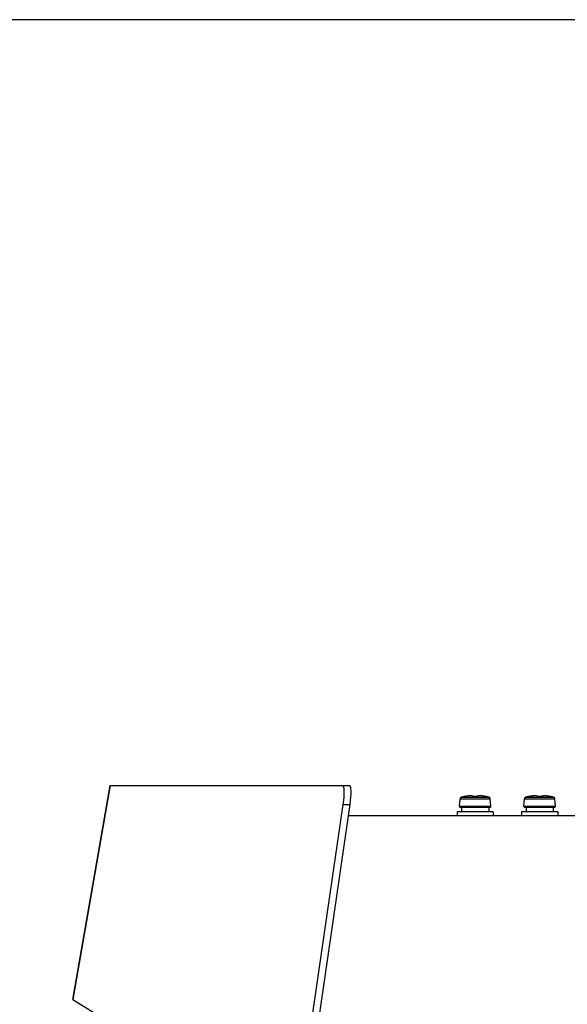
# Model space of a CAD drawing. Header units: millimetres. Extents: x 0 to 420, y 0 to 297.
# Tile 17 of 256: x 71 to 83, y 84 to 106. Entities that reach past the tile are written whole.
import ezdxf

# ---------------------------------------------------------------- set-up
doc = ezdxf.new("R2010")
doc.units = ezdxf.units.MM
doc.header["$LTSCALE"] = 23.1
doc.layers.get('0').update_dxf_attribs({"linetype": 'CONTINUOUS'})
doc.layers.add('DIM_PILOTEES', color=7, linetype='CONTINUOUS')
doc.styles.get("Standard").update_dxf_attribs({"font": 'txt', "width": 0.7})
doc.dimstyles.new('DIMSTYLE_4', dxfattribs={"dimtxt": 2.5, "dimasz": 3.5, "dimexe": 2, "dimexo": 0, "dimtad": 1, "dimdec": 0, "dimlfac": 10, "dimdsep": 46, "dimtxsty": 'Standard', "dimblk": '_FILLED', "dimblk1": '_FILLED', "dimblk2": '_FILLED', "dimcen": 0.09, "dimazin": 2, "dimtp": 0.8, "dimtm": 0.8, "dimtfac": 1, "dimtdec": 0, "dimtofl": 0, "dimtmove": 0, "dimatfit": 3, "dimldrblk": '_FILLED', "dimfxl": 0, "dimtolj": 1, "dimarcsym": 0})

# ---------------------------------------------------------------- blocks, each defined once
blk = doc.blocks.new('_FILLED')
at = {"color": 0, "linetype": 'ByBlock'}
blk.add_solid([(0, 0), (-1, 0.1429), (-1, -0.1429)], dxfattribs=at)
blk = doc.blocks.new('*D10')
at = {"layer": 'DIM_PILOTEES', "color": 2, "linetype": 'Continuous'}
for p, q in [((124.125, 106.042), (62.184, 106.042)), ((64.184, 106.042), (64.184, 79.644)), ((64.184, 53.247), (64.184, 79.644)), ((101.372, 53.247), (62.184, 53.247))]:
    blk.add_line(p, q, dxfattribs=at)
at = {"layer": 'DIM_PILOTEES', "color": 2, "linetype": 'Continuous', "xscale": 3.5, "yscale": 3.5, "zscale": 3.5}
for p, rotation in [((64.184, 106.042), 90), ((64.184, 53.247), 270)]:
    blk.add_blockref('_FILLED', p, dxfattribs=dict(at, rotation=rotation))
at = {"layer": 'DIM_PILOTEES', "color": 2, "linetype": 'Continuous', "insert": (61.059, 82.896), "char_height": 2.5, "width": 8.57143, "attachment_point": 2, "rotation": 90, "line_spacing_factor": 0.9}
blk.add_mtext('{\\ftxt;\\W0.0001;\\H0.0001;\\~}{\\ftxt;\\W2.2857142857;\\H2.5; }{\\ftxt;\\W0.0001;\\H0.0001;\\~}', dxfattribs=at)

msp = doc.modelspace()

# ---------------------------------------------------------------- linework, layer by layer
at = {"color": 7, "linetype": 'Continuous'}
for p, q in [((72.3057, 84.4131), (73.127, 89.1331)), ((73.129, 89.1331), (72.3077, 84.4134)), ((73.127, 89.1331), (78.4129, 89.1331)), ((80.9853, 88.8993), (80.9706, 88.8968)), ((80.9996, 88.9015), (80.9851, 88.8993)), ((81.0134, 88.9033), (80.9994, 88.9014)), ((81.0265, 88.9048), (81.0132, 88.9033)), ((81.039, 88.9061), (81.0263, 88.9048)), ((81.0508, 88.907), (81.0389, 88.9061)), ((81.0617, 88.9076), (81.0506, 88.907)), ((81.0718, 88.9079), (81.0616, 88.9076)), ((81.0811, 88.908), (81.0717, 88.9079)), ((81.0895, 88.9078), (81.081, 88.908)), ((81.097, 88.9074), (81.0894, 88.9078)), ((81.1037, 88.9067), (81.0969, 88.9074)), ((81.1097, 88.9058), (81.1037, 88.9067)), ((81.2549, 88.9058), (81.2496, 88.9047)), ((81.2608, 88.9067), (81.2548, 88.9058)), ((81.2675, 88.9074), (81.2608, 88.9067)), ((81.2751, 88.9078), (81.2675, 88.9074)), ((81.2835, 88.908), (81.275, 88.9078)), ((81.2928, 88.9079), (81.2834, 88.908)), ((81.3029, 88.9076), (81.2926, 88.9079)), ((81.3139, 88.907), (81.3028, 88.9076)), ((81.3256, 88.9061), (81.3137, 88.907)), ((81.3381, 88.9048), (81.3255, 88.9061)), ((81.3513, 88.9033), (81.338, 88.9048)), ((81.3651, 88.9014), (81.3511, 88.9033)), ((81.3794, 88.8993), (81.3649, 88.9015)), ((81.3939, 88.8968), (81.3791, 88.8993)), ((82.4093, 88.8993), (82.3946, 88.8968)), ((82.4236, 88.9015), (82.4091, 88.8993)), ((82.4374, 88.9033), (82.4234, 88.9014)), ((82.4505, 88.9048), (82.4372, 88.9033)), ((82.463, 88.9061), (82.4503, 88.9048)), ((82.4748, 88.907), (82.4629, 88.9061)), ((82.4857, 88.9076), (82.4746, 88.907)), ((82.4958, 88.9079), (82.4856, 88.9076)), ((82.5051, 88.908), (82.4957, 88.9079)), ((82.5135, 88.9078), (82.505, 88.908)), ((82.521, 88.9074), (82.5134, 88.9078)), ((82.5277, 88.9067), (82.5209, 88.9074)), ((82.5337, 88.9058), (82.5277, 88.9067)), ((82.6789, 88.9058), (82.6736, 88.9047)), ((82.6848, 88.9067), (82.6788, 88.9058)), ((82.6915, 88.9074), (82.6848, 88.9067)), ((82.6991, 88.9078), (82.6915, 88.9074)), ((82.7075, 88.908), (82.699, 88.9078)), ((82.7168, 88.9079), (82.7074, 88.908)), ((82.7269, 88.9076), (82.7166, 88.9079)), ((82.7379, 88.907), (82.7268, 88.9076)), ((82.7496, 88.9061), (82.7377, 88.907)), ((82.7621, 88.9048), (82.7495, 88.9061)), ((82.7753, 88.9033), (82.762, 88.9048)), ((82.7891, 88.9014), (82.7751, 88.9033)), ((82.8034, 88.8993), (82.7889, 88.9015)), ((82.8179, 88.8968), (82.8031, 88.8993)), ((76.5314, 76.7421), (78.271, 88.7182)), ((76.6809, 76.7421), (78.4206, 88.7182)), ((78.271, 88.7182), (78.4206, 88.7182)), ((80.8341, 88.6788), (80.8485, 88.8427)), ((80.8485, 88.8427), (81.516, 88.8427)), ((80.8782, 88.8779), (81.4863, 88.8779)), ((80.9376, 88.8915), (80.9375, 88.8918)), ((80.9376, 88.8915), (80.9375, 88.8918)), ((80.9376, 88.8912), (80.9376, 88.8915)), ((80.9376, 88.8912), (80.9376, 88.8915)), ((80.9404, 88.8914), (80.9397, 88.8914)), ((80.9421, 88.8917), (80.9401, 88.8914)), ((80.9439, 88.8919), (80.9556, 88.894)), ((80.9481, 88.8927), (80.9459, 88.8923)), ((80.9506, 88.8931), (80.9481, 88.8927)), ((80.9532, 88.8936), (80.9506, 88.8931)), ((80.956, 88.8941), (80.9532, 88.8936)), ((80.9588, 88.8946), (80.956, 88.8941)), ((80.9707, 88.8968), (80.9588, 88.8946)), ((81.133, 88.8918), (81.1326, 88.8928)), ((81.1335, 88.8917), (81.133, 88.8918)), ((81.1349, 88.8916), (81.1332, 88.8917)), ((81.1365, 88.8915), (81.1346, 88.8916)), ((81.1383, 88.8914), (81.1362, 88.8915)), ((81.1402, 88.8914), (81.138, 88.8914)), ((81.1421, 88.8914), (81.1398, 88.8914)), ((81.1437, 88.8914), (81.1418, 88.8914)), ((81.1545, 88.8917), (81.1421, 88.8914)), ((81.1438, 88.8912), (81.1437, 88.8914)), ((81.2227, 88.8914), (81.2207, 88.8914)), ((81.2207, 88.8912), (81.2207, 88.8914)), ((81.2247, 88.8914), (81.2224, 88.8914)), ((81.2265, 88.8914), (81.2244, 88.8914)), ((81.2283, 88.8915), (81.2263, 88.8914)), ((81.2298, 88.8916), (81.228, 88.8915)), ((81.2313, 88.8917), (81.2296, 88.8916)), ((81.2323, 88.8919), (81.2311, 88.8917)), ((81.2318, 88.8928), (81.2315, 88.8918)), ((81.4057, 88.8946), (81.3938, 88.8968)), ((81.409, 88.894), (81.4057, 88.8946)), ((81.4117, 88.8935), (81.408, 88.8942)), ((81.4089, 88.894), (81.4205, 88.8919)), ((81.4144, 88.893), (81.4107, 88.8937)), ((81.4166, 88.8926), (81.4141, 88.893)), ((81.4186, 88.8923), (81.4164, 88.8926)), ((81.4202, 88.892), (81.4184, 88.8923)), ((81.4212, 88.8919), (81.4195, 88.8921)), ((81.4219, 88.8917), (81.421, 88.8919)), ((81.4224, 88.8917), (81.4218, 88.8918)), ((81.4236, 88.8915), (81.4224, 88.8917)), ((81.4248, 88.8914), (81.4236, 88.8915)), ((81.4269, 88.8918), (81.4269, 88.8912)), ((81.5303, 88.6788), (81.516, 88.8427)), ((82.2581, 88.6788), (82.2725, 88.8427)), ((82.2725, 88.8427), (82.94, 88.8427)), ((82.3022, 88.8779), (82.9103, 88.8779)), ((82.3616, 88.8915), (82.3615, 88.8918)), ((82.3616, 88.8915), (82.3615, 88.8918)), ((82.3616, 88.8912), (82.3616, 88.8915)), ((82.3616, 88.8912), (82.3616, 88.8915)), ((82.3644, 88.8914), (82.3637, 88.8914)), ((82.3661, 88.8917), (82.3641, 88.8914)), ((82.3679, 88.8919), (82.3796, 88.894)), ((82.3721, 88.8927), (82.3699, 88.8923)), ((82.3746, 88.8931), (82.3721, 88.8927)), ((82.3772, 88.8936), (82.3746, 88.8931)), ((82.38, 88.8941), (82.3772, 88.8936)), ((82.3828, 88.8946), (82.38, 88.8941)), ((82.3947, 88.8968), (82.3828, 88.8946)), ((82.557, 88.8918), (82.5566, 88.8928)), ((82.5575, 88.8917), (82.557, 88.8918)), ((82.5589, 88.8916), (82.5572, 88.8917)), ((82.5605, 88.8915), (82.5586, 88.8916)), ((82.5623, 88.8914), (82.5602, 88.8915)), ((82.5642, 88.8914), (82.562, 88.8914)), ((82.5661, 88.8914), (82.5638, 88.8914)), ((82.5677, 88.8914), (82.5658, 88.8914)), ((82.5785, 88.8917), (82.5661, 88.8914)), ((82.5678, 88.8912), (82.5677, 88.8914)), ((82.6467, 88.8914), (82.6447, 88.8914)), ((82.6447, 88.8912), (82.6447, 88.8914)), ((82.6487, 88.8914), (82.6464, 88.8914)), ((82.6505, 88.8914), (82.6487, 88.8914)), ((82.6538, 88.8916), (82.652, 88.8915)), ((82.6553, 88.8917), (82.6536, 88.8916)), ((82.6563, 88.8919), (82.6551, 88.8917)), ((82.6558, 88.8928), (82.6555, 88.8918)), ((82.8297, 88.8946), (82.8178, 88.8968)), ((82.833, 88.894), (82.8297, 88.8946)), ((82.8357, 88.8935), (82.832, 88.8942)), ((82.8329, 88.894), (82.8445, 88.8919)), ((82.8384, 88.893), (82.8347, 88.8937)), ((82.8406, 88.8926), (82.8381, 88.893)), ((82.8426, 88.8923), (82.8404, 88.8926)), ((82.8442, 88.892), (82.8424, 88.8923)), ((82.8452, 88.8919), (82.8435, 88.8921)), ((82.8459, 88.8917), (82.845, 88.8919)), ((82.8464, 88.8917), (82.8458, 88.8918)), ((82.8476, 88.8915), (82.8464, 88.8917)), ((82.8488, 88.8914), (82.8476, 88.8915)), ((82.8509, 88.8918), (82.8509, 88.8912)), ((82.9543, 88.6788), (82.94, 88.8427)), ((78.3856, 88.477), (83.7252, 88.477)), ((80.7822, 88.557), (80.7822, 88.477)), ((81.5822, 88.557), (80.7822, 88.557)), ((80.8341, 88.6788), (81.5303, 88.6788)), ((80.8541, 88.657), (81.5104, 88.657)), ((80.8822, 88.657), (80.8822, 88.557)), ((81.4822, 88.657), (81.4822, 88.557)), ((81.5822, 88.557), (81.5822, 88.477)), ((82.2062, 88.557), (82.2062, 88.477)), ((83.0062, 88.557), (82.2062, 88.557)), ((82.2581, 88.6788), (82.9543, 88.6788)), ((82.2781, 88.657), (82.9344, 88.657)), ((82.3062, 88.657), (82.3062, 88.557)), ((82.9062, 88.657), (82.9062, 88.557)), ((83.0062, 88.557), (83.0062, 88.477)), ((72.3058, 84.4129), (72.3057, 84.4131)), ((72.307, 84.4123), (72.3058, 84.4129)), ((72.3077, 84.4134), (73.2028, 83.8515))]:
    msp.add_line(p, q, dxfattribs=at)
for points in [[(81.1326, 88.8928), (81.1303, 88.8964), (81.1271, 88.8994), (81.1235, 88.9016), (81.1195, 88.9033), (81.1148, 88.9047), (81.1096, 88.9058)], [(81.2496, 88.9047), (81.245, 88.9033), (81.2409, 88.9015), (81.2374, 88.8994), (81.2342, 88.8964), (81.2318, 88.8928)], [(82.5566, 88.8928), (82.5543, 88.8964), (82.5511, 88.8994), (82.5475, 88.9016), (82.5435, 88.9033), (82.5388, 88.9047), (82.5336, 88.9058)], [(82.6736, 88.9047), (82.669, 88.9033), (82.6649, 88.9015), (82.6614, 88.8994), (82.6582, 88.8964), (82.6558, 88.8928)], [(80.9459, 88.8923), (80.944, 88.892), (80.9432, 88.8918), (80.9425, 88.8917), (80.9421, 88.8917)], [(81.1332, 88.8917), (81.132, 88.8919), (81.131, 88.892), (81.1301, 88.8922), (81.1296, 88.8923), (81.1293, 88.8924)], [(81.2207, 88.8914), (81.2103, 88.8917), (81.1963, 88.892), (81.1824, 88.892), (81.1684, 88.892), (81.1545, 88.8917)], [(81.2351, 88.8924), (81.2353, 88.8924), (81.2352, 88.8924), (81.2349, 88.8923), (81.2343, 88.8922), (81.2334, 88.892), (81.2323, 88.8919)], [(82.3699, 88.8923), (82.368, 88.892), (82.3672, 88.8918), (82.3665, 88.8917), (82.3661, 88.8917)], [(82.5572, 88.8917), (82.556, 88.8919), (82.555, 88.892), (82.5541, 88.8922), (82.5536, 88.8923), (82.5533, 88.8924)], [(82.6447, 88.8914), (82.6343, 88.8917), (82.6203, 88.892), (82.6064, 88.892), (82.5924, 88.892), (82.5785, 88.8917)], [(82.6523, 88.8915), (82.6503, 88.8914), (82.6484, 88.8914)], [(82.6591, 88.8924), (82.6593, 88.8924), (82.6592, 88.8924), (82.6589, 88.8923), (82.6583, 88.8922), (82.6574, 88.892), (82.6563, 88.8919)]]:
    msp.add_lwpolyline(points, dxfattribs=at)
for centre, radius, start, end in [((81.1229, 88.0437), 0.8666, 99.33054, 99.75948), ((81.1213, 88.0533), 0.8568, 98.89795, 99.33058), ((81.1193, 88.0665), 0.8435, 98.46858, 98.89816), ((81.1159, 88.0894), 0.8203, 97.82492, 98.46994), ((81.112, 88.1177), 0.7918, 97.37624, 97.82411), ((81.1083, 88.1463), 0.763, 96.90276, 97.37666), ((81.1049, 88.174), 0.735, 96.54931, 96.90204), ((81.1002, 88.2162), 0.6926, 95.67273, 96.55509), ((81.0961, 88.2568), 0.6518, 95.43716, 95.6665), ((81.2683, 88.2551), 0.6535, 84.30731, 84.54224), ((81.2642, 88.2149), 0.6939, 83.43478, 84.30137), ((81.2594, 88.173), 0.736, 83.07966, 83.44028), ((81.256, 88.1452), 0.764, 82.60843, 83.07901), ((81.2523, 88.1166), 0.7928, 82.1541, 82.60878), ((81.2485, 88.0886), 0.8211, 81.51853, 82.1534), ((81.2451, 88.066), 0.844, 81.08745, 81.51981), ((81.2431, 88.0529), 0.8572, 80.65786, 81.08768), ((81.2415, 88.0434), 0.8669, 80.22047, 80.65788), ((82.5469, 88.0437), 0.8666, 99.33054, 99.75948), ((82.5453, 88.0533), 0.8568, 98.89795, 99.33058), ((82.5433, 88.0665), 0.8435, 98.46858, 98.89816), ((82.5399, 88.0894), 0.8203, 97.82492, 98.46994), ((82.536, 88.1177), 0.7918, 97.37624, 97.82411), ((82.5323, 88.1463), 0.763, 96.90276, 97.37666), ((82.5289, 88.174), 0.735, 96.54931, 96.90204), ((82.5242, 88.2162), 0.6926, 95.67273, 96.55509), ((82.5201, 88.2568), 0.6518, 95.43716, 95.6665), ((82.6923, 88.2551), 0.6535, 84.30731, 84.54224), ((82.6882, 88.2149), 0.6939, 83.43478, 84.30137), ((82.6834, 88.173), 0.736, 83.07966, 83.44028), ((82.68, 88.1452), 0.764, 82.60843, 83.07901), ((82.6763, 88.1166), 0.7928, 82.1541, 82.60878), ((82.6725, 88.0886), 0.8211, 81.51853, 82.1534), ((82.6691, 88.066), 0.844, 81.08745, 81.51981), ((82.6671, 88.0529), 0.8572, 80.65786, 81.08768), ((82.6655, 88.0434), 0.8669, 80.22047, 80.65788), ((80.8883, 88.8392), 0.04, 104.67713, 175), ((81.1822, 87.717), 1.2, 101.76567, 104.67713), ((80.9396, 88.882), 0.01, 75.29213, 101.76567), ((80.9397, 88.8814), 0.0101, 88.6393, 101.71061), ((80.8312, 89.5595), 0.6771, 280.58406, 280.87982), ((81.124, 88.0373), 0.8731, 99.75855, 100.89136), ((81.1822, 87.691), 1.2009, 88.16263, 91.83614), ((81.2405, 88.0373), 0.8731, 79.10867, 80.22144), ((81.5297, 89.5409), 0.6581, 259.11364, 259.41789), ((81.4249, 88.882), 0.01, 78.23433, 104.71239), ((81.4248, 88.8814), 0.0101, 78.29479, 91.35129), ((81.1822, 87.717), 1.2, 75.32287, 78.23433), ((81.4762, 88.8392), 0.04, 5, 75.32287), ((82.3123, 88.8392), 0.04, 104.67713, 175), ((82.6062, 87.717), 1.2, 101.76567, 104.67713), ((82.3636, 88.882), 0.01, 75.29213, 101.76567), ((82.3637, 88.8814), 0.0101, 88.6393, 101.71061), ((82.2552, 89.5595), 0.6771, 280.58406, 280.87982), ((82.548, 88.0373), 0.8731, 99.75855, 100.89136), ((82.6062, 87.691), 1.2009, 88.16263, 91.83614), ((82.6645, 88.0373), 0.8731, 79.10867, 80.22144), ((82.9537, 89.5409), 0.6581, 259.11364, 259.41789), ((82.8489, 88.882), 0.01, 78.23433, 104.71239), ((82.8488, 88.8814), 0.0101, 78.29479, 91.35129), ((82.6062, 87.717), 1.2, 75.32287, 78.23433), ((82.9002, 88.8392), 0.04, 5, 75.32287), ((80.8541, 88.677), 0.02, 175, 270), ((81.5104, 88.677), 0.02, 270, 5), ((82.2781, 88.677), 0.02, 175, 270), ((82.9344, 88.677), 0.02, 270, 5)]:
    msp.add_arc(centre, radius, start, end, dxfattribs=at)
for centre in [(78.1767, 88.6331), (78.3263, 88.6331)]:
    msp.add_ellipse(centre, major_axis=(0.0888, 0.4998), ratio=0.156704, start_param=-1.3720155, end_param=0.0278302, dxfattribs=at)
for points, knots in [([(81.1234, 88.8946), (81.1237, 88.8959), (81.1234, 88.8994), (81.1185, 88.9029), (81.1112, 88.9053), (81.1009, 88.907), (81.0877, 88.9079), (81.0719, 88.908), (81.0538, 88.9073), (81.041, 88.9063), (81.0343, 88.9056)], [0, 0, 0, 0, 0.0431963, 0.0968959, 0.1767462, 0.286823, 0.4269009, 0.5948355, 0.7872743, 1, 1, 1, 1]), ([(81.3304, 88.9056), (81.3237, 88.9062), (81.3109, 88.9073), (81.2927, 88.908), (81.2769, 88.9079), (81.2637, 88.907), (81.2533, 88.9053), (81.246, 88.9029), (81.2411, 88.8994), (81.2407, 88.8959), (81.2411, 88.8946)], [0, 0, 0, 0, 0.2126851, 0.4051218, 0.5730806, 0.7131928, 0.8232994, 0.903165, 0.9568514, 1, 1, 1, 1]), ([(82.5474, 88.8946), (82.5477, 88.8959), (82.5474, 88.8994), (82.5425, 88.9029), (82.5352, 88.9053), (82.5249, 88.907), (82.5117, 88.9079), (82.4959, 88.908), (82.4778, 88.9073), (82.465, 88.9063), (82.4583, 88.9056)], [0, 0, 0, 0, 0.0431963, 0.0968959, 0.1767462, 0.286823, 0.4269009, 0.5948355, 0.7872743, 1, 1, 1, 1]), ([(82.7544, 88.9056), (82.7477, 88.9062), (82.7349, 88.9073), (82.7167, 88.908), (82.7009, 88.9079), (82.6877, 88.907), (82.6773, 88.9053), (82.67, 88.9029), (82.6651, 88.8994), (82.6647, 88.8959), (82.6651, 88.8946)], [0, 0, 0, 0, 0.2126851, 0.4051218, 0.5730806, 0.7131928, 0.8232994, 0.903165, 0.9568514, 1, 1, 1, 1]), ([(80.9376, 88.8912), (80.9376, 88.8911), (80.9385, 88.8913), (80.9394, 88.8912), (80.9415, 88.8916), (80.9431, 88.8918), (80.9439, 88.8919)], [0, 0, 0, 0, 0.0677211, 0.2623949, 0.5774185, 1, 1, 1, 1]), ([(81.1234, 88.8946), (81.1231, 88.8936), (81.1281, 88.8916), (81.1308, 88.8916), (81.1334, 88.8914)], [0, 0, 0, 0, 0.2830045, 1, 1, 1, 1]), ([(81.1334, 88.8914), (81.1342, 88.8914), (81.1377, 88.8911), (81.1411, 88.8911), (81.1437, 88.8912)], [0, 0, 0, 0, 0.2345646, 1, 1, 1, 1]), ([(81.2207, 88.8912), (81.2216, 88.8912), (81.2252, 88.8911), (81.2287, 88.8912), (81.2313, 88.8914)], [0, 0, 0, 0, 0.2615199, 1, 1, 1, 1]), ([(81.2313, 88.8914), (81.2338, 88.8916), (81.2365, 88.8917), (81.2414, 88.8937), (81.2411, 88.8946)], [0, 0, 0, 0, 0.7167463, 1, 1, 1, 1]), ([(81.4205, 88.8919), (81.4214, 88.8918), (81.4229, 88.8916), (81.4251, 88.8912), (81.426, 88.8913), (81.4269, 88.8911), (81.4269, 88.8912)], [0, 0, 0, 0, 0.4225633, 0.737599, 0.9323177, 1, 1, 1, 1]), ([(82.3616, 88.8912), (82.3616, 88.8911), (82.3625, 88.8913), (82.3634, 88.8912), (82.3655, 88.8916), (82.3671, 88.8918), (82.3679, 88.8919)], [0, 0, 0, 0, 0.0677211, 0.2623949, 0.5774185, 1, 1, 1, 1]), ([(82.5474, 88.8946), (82.5471, 88.8936), (82.5521, 88.8916), (82.5548, 88.8916), (82.5574, 88.8914)], [0, 0, 0, 0, 0.2830045, 1, 1, 1, 1]), ([(82.5574, 88.8914), (82.5582, 88.8914), (82.5617, 88.8911), (82.5651, 88.8911), (82.5677, 88.8912)], [0, 0, 0, 0, 0.2345646, 1, 1, 1, 1]), ([(82.6447, 88.8912), (82.6456, 88.8912), (82.6492, 88.8911), (82.6527, 88.8912), (82.6553, 88.8914)], [0, 0, 0, 0, 0.2615199, 1, 1, 1, 1]), ([(82.6553, 88.8914), (82.6578, 88.8916), (82.6605, 88.8917), (82.6654, 88.8937), (82.6651, 88.8946)], [0, 0, 0, 0, 0.7167463, 1, 1, 1, 1]), ([(82.8445, 88.8919), (82.8454, 88.8918), (82.8469, 88.8916), (82.8491, 88.8912), (82.85, 88.8913), (82.8509, 88.8911), (82.8509, 88.8912)], [0, 0, 0, 0, 0.4225633, 0.737599, 0.9323177, 1, 1, 1, 1]), ([(72.3057, 84.4131), (72.3057, 84.4133), (72.3066, 84.4134), (72.3072, 84.4134), (72.3077, 84.4134)], [0, 0, 0, 0, 0.2844677, 1, 1, 1, 1])]:
    msp.add_open_spline(points, degree=3, knots=knots, dxfattribs=at)
for points in [[(81.1234, 88.8946), (81.1259, 88.8947), (81.1285, 88.8938), (81.1304, 88.8921)], [(81.2411, 88.8946), (81.2386, 88.8947), (81.236, 88.8938), (81.2341, 88.8921)], [(82.5474, 88.8946), (82.5499, 88.8947), (82.5525, 88.8938), (82.5544, 88.8921)], [(82.6651, 88.8946), (82.6626, 88.8947), (82.66, 88.8938), (82.6581, 88.8921)]]:
    msp.add_open_spline(points, degree=3, dxfattribs=at)

# ---------------------------------------------------------------- dimensions: what is measured, and where the dimension line sits
at = {"layer": 'DIM_PILOTEES', "color": 2, "linetype": 'Continuous'}
dim = msp.add_linear_dim(base=(64.1844, 53.2465), p1=(124.1252, 106.0416), p2=(101.3716, 53.2465), angle=270, text='{\\ftxt;\\W0.0001;\\H0.0001;\\~}{\\ftxt;\\W2.2857142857;\\H2.5; }{\\ftxt;\\W0.0001;\\H0.0001;\\~}', dimstyle='DIMSTYLE_4', dxfattribs=at)
dim.commit()
dim.dimension.update_dxf_attribs({"geometry": '*D10', "text_midpoint": (64.1844, 82.5384), "dimtype": 160})

doc.saveas('drawing.dxf')
